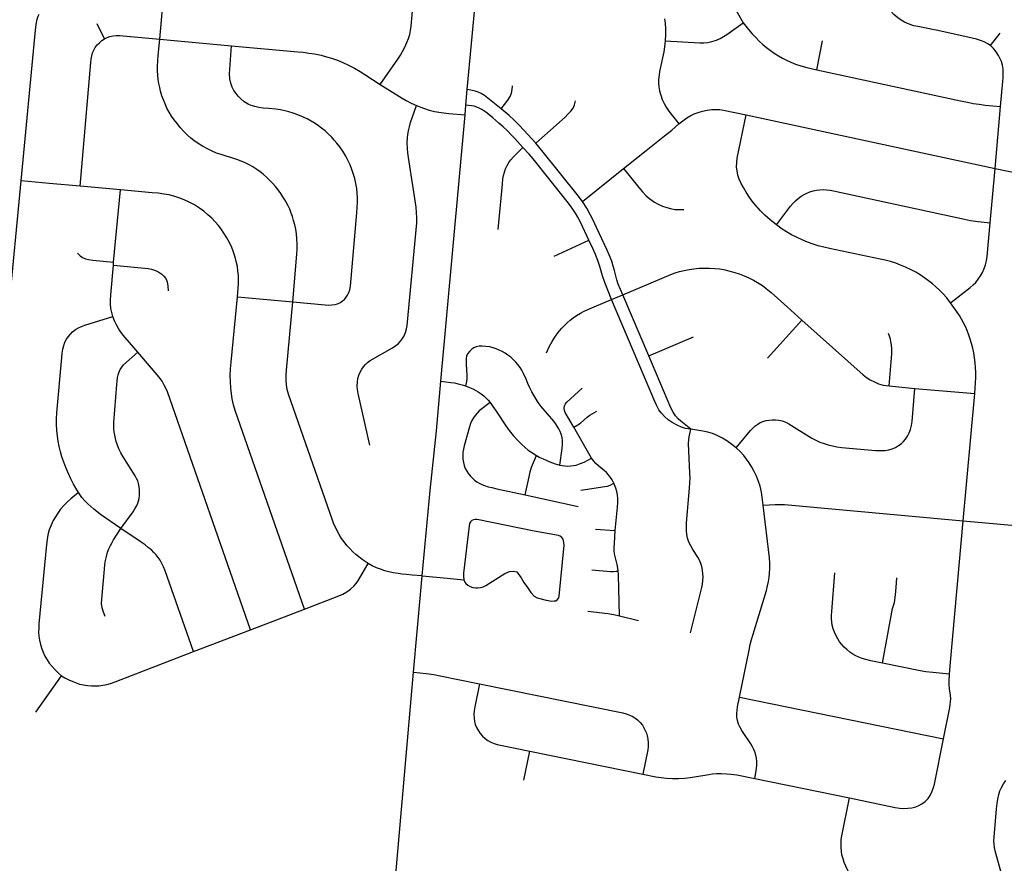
# Model space of a CAD drawing. Extents: x 1410746 to 1533160, y 578873 to 704954.
# Tile 59 of 227: x 1481427 to 1486187, y 607458 to 611533. Entities that reach past the tile are written whole.
import ezdxf

# ---------------------------------------------------------------- set-up
doc = ezdxf.new("R2010")
doc.units = 0
doc.header["$MEASUREMENT"] = 0
doc.layers.add('MC_STREETS', color=254, linetype='CONTINUOUS')

msp = doc.modelspace()

# ---------------------------------------------------------------- linework, layer by layer
at = {"layer": 'MC_STREETS'}
for p, q in [((1483591.0727, 611195.626075), (1483660.3128, 611955.002275)), ((1482103.9657, 611440.15775), (1482139.279475, 611830.8146)), ((1481837.246575, 611440.88075), (1481801.253575, 611513.77585)), ((1486120.06925, 611408.61325), (1486166.9722, 611467.60535)), ((1482103.9657, 611440.15775), (1482451.255025, 611407.0699)), ((1485280.430125, 611291.149075), (1485308.7165, 611430.6022)), ((1483584.315775, 611120.98695), (1483591.0727, 611195.626075)), ((1483579.993125, 611073.237525), (1483584.315775, 611120.98695)), ((1486141.9916, 610813.877), (1486168.57255, 611114.8376)), ((1483463.572425, 609787.215975), (1483579.993125, 611073.237525)), ((1484938.925925, 611073.8305), (1486141.9916, 610813.877)), ((1484147.420325, 610655.4834), (1484346.1236, 610815.3958)), ((1486118.406625, 610552.47385), (1486141.9916, 610813.877)), ((1481569.5145, 610742.593575), (1481433.876525, 610754.418275)), ((1481719.5519, 610729.5698), (1481569.5145, 610742.593575)), ((1481914.586375, 610711.993875), (1481719.5519, 610729.5698)), ((1481881.4168, 610362.46975), (1481914.586375, 610711.993875)), ((1484011.031425, 610391.173575), (1484178.920775, 610468.683475)), ((1481880.14405, 610347.943275), (1481881.4168, 610362.46975)), ((1482479.66385, 610194.118325), (1482747.1536, 610170.87855)), ((1484288.67625, 610181.530725), (1484342.0885, 610203.80885)), ((1484467.82955, 609910.29575), (1484342.0885, 610203.80885)), ((1485042.862625, 609897.67145), (1485207.966775, 610081.2652)), ((1484467.82955, 609910.29575), (1484683.898075, 610002.217525)), ((1485630.013075, 609764.1742), (1485754.349175, 609752.563225)), ((1485754.349175, 609752.563225), (1486043.69445, 609727.776975)), ((1485988.092125, 609112.536575), (1486043.69445, 609727.776975)), ((1484191.8919, 609415.3902), (1484105.32995, 609564.8669)), ((1483870.116, 609237.80155), (1484127.573325, 609181.5518)), ((1485928.1238, 608447.295575), (1485988.092125, 609112.536575)), ((1484210.71345, 609072.90325), (1484306.511975, 609065.095875)), ((1482543.31675, 608585.4642), (1482803.45815, 608685.775125)), ((1484326.134875, 608654.402675), (1484419.3072, 608631.497)), ((1482267.9453, 608481.9368), (1482543.31675, 608585.4642)), ((1485921.343425, 608372.079375), (1485928.1238, 608447.295575)), ((1481505.097675, 608188.123375), (1481630.194375, 608363.8863)), ((1483177.473475, 606642.696875), (1483330.82025, 608380.720525)), ((1484906.60385, 608260.536), (1485893.099825, 608059.263575)), ((1485893.099825, 608059.263575), (1485923.712625, 608210.1274)), ((1483863.99425, 607859.71525), (1483893.816775, 607999.91675)), ((1483893.816775, 607999.91675), (1484439.4893, 607888.282925)), ((1484981.09595, 607868.254275), (1485438.31365, 607774.12505))]:
    msp.add_line(p, q, dxfattribs=at)
for points in [[(1484671.570675, 611980.69725), (1484694.807875, 611956.603475), (1484709.130775, 611939.9368), (1484724.495375, 611920.665975), (1484740.120375, 611899.3118), (1484752.880775, 611881.08265), (1484766.42245, 611861.290975), (1484778.92245, 611840.197225), (1484788.818275, 611822.4889), (1484797.932875, 611805.822225), (1484806.2662, 611788.634725), (1484815.6412, 611768.322225), (1484825.537025, 611745.14515), (1484834.130775, 611723.790975), (1484857.8287, 611651.65555), (1484865.120375, 611631.603475), (1484873.974525, 611611.03055), (1484884.912025, 611588.634725), (1484896.8912, 611566.759725), (1484924.781475, 611518.3476)], [(1486120.06925, 611408.61325), (1486103.402575, 611419.290325), (1486088.81925, 611427.102825), (1486072.152575, 611433.61325), (1486052.03925, 611439.77485), (1486030.9455, 611444.983175), (1485864.799675, 611480.920675), (1485840.3205, 611486.389425), (1485816.883, 611491.33735), (1485768.4455, 611500.1915), (1485749.6955, 611504.358175), (1485727.03925, 611511.91025), (1485704.90385, 611521.545675), (1485687.71635, 611531.4415), (1485671.3101, 611543.16025), (1485652.5601, 611559.3061), (1485638.4976, 611574.9311), (1485626.77885, 611591.33735), (1485617.66425, 611609.826925), (1485611.15385, 611625.97275), (1485604.839625, 611644.594525), (1485582.070875, 611723.185525)], [(1483169.76955, 611220.824825), (1483254.966675, 611342.8687), (1483267.3245, 611362.413175), (1483277.150875, 611379.175725), (1483288.8405, 611401.53985), (1483298.8408, 611423.936475), (1483306.782925, 611443.4385), (1483312.8071, 611461.51105), (1483317.02405, 611481.9933), (1483319.1325, 611502.174325), (1483334.305525, 611668.3005)], [(1481433.876525, 610754.418275), (1481504.49175, 611482.953725), (1481507.590425, 611509.5627), (1481512.08725, 611536.122125), (1481517.07855, 611551.096075), (1481521.63585, 611559.776625)], [(1484544.96725, 611537.238675), (1484547.83185, 611516.40535), (1484549.65475, 611489.0616), (1484549.65475, 611461.457425), (1484548.09225, 611431.769925)], [(1484548.09225, 611431.769925), (1484715.6669, 611420.951775), (1484734.677325, 611421.2122), (1484753.94815, 611423.55595), (1484772.958575, 611427.983025), (1484795.093975, 611435.2747), (1484812.5419, 611442.56635), (1484829.468975, 611451.68095), (1484845.875225, 611461.576775), (1484924.781475, 611518.3476)], [(1484924.781475, 611518.3476), (1484949.781475, 611486.05595), (1484967.190725, 611465.54515), (1484984.899075, 611446.79515), (1485002.086575, 611429.34725), (1485020.055325, 611412.941), (1485038.024075, 611398.618075), (1485056.774075, 611384.555575), (1485075.003225, 611371.79515), (1485095.315725, 611358.774325), (1485113.805325, 611348.35765), (1485133.8574, 611337.680575), (1485154.690725, 611328.305575), (1485177.346975, 611318.930575), (1485202.867825, 611309.816), (1485231.866875, 611301.832975), (1485280.430125, 611291.149075)], [(1481837.246575, 611440.88075), (1481849.486175, 611447.912), (1481862.767425, 611452.859925), (1481879.6945, 611455.7245), (1481894.277825, 611456.50575), (1481909.121575, 611456.41895), (1482103.9657, 611440.15775)], [(1481719.5519, 610729.5698), (1481771.867575, 611326.0123), (1481773.559125, 611342.75915), (1481776.1633, 611359.1654), (1481780.06955, 611373.2279), (1481785.16325, 611385.932825), (1481791.934075, 611398.953675), (1481801.309075, 611411.453675), (1481812.361225, 611422.44665), (1481824.486175, 611432.287), (1481837.246575, 611440.88075)], [(1482747.1536, 610170.87855), (1482766.8366, 610400.17965), (1482768.001825, 610426.113925), (1482768.783075, 610449.291), (1482767.481, 610475.07225), (1482765.39765, 610499.811825), (1482761.751825, 610522.207675), (1482757.32475, 610541.738925), (1482751.33515, 610563.3535), (1482745.606, 610583.145175), (1482740.13725, 610598.249325), (1482732.58515, 610617.520175), (1482724.77265, 610634.44725), (1482715.39765, 610651.63475), (1482708.88725, 610663.3535), (1482700.033075, 610678.457675), (1482689.095575, 610694.343075), (1482677.1164, 610711.270175), (1482663.83515, 610726.895175), (1482651.33515, 610741.4785), (1482638.57475, 610755.541), (1482621.908075, 610771.94725), (1482604.720575, 610786.791), (1482589.876825, 610798.50975), (1482573.9914, 610809.186825), (1482554.720575, 610821.94725), (1482536.751825, 610832.363925), (1482517.220575, 610842.25975), (1482498.470575, 610850.07225), (1482477.376825, 610858.405575), (1482452.1164, 610866.738925), (1482425.033075, 610874.811825), (1482401.33515, 610881.843075), (1482379.19975, 610889.395175), (1482353.757175, 610899.85445), (1482334.558225, 610908.98675), (1482310.5406, 610922.2206), (1482290.5121, 610934.990275), (1482269.564325, 610949.811825), (1482254.7051, 610961.9059), (1482238.314325, 610975.332675), (1482220.345575, 610993.041), (1482204.46015, 611010.488925), (1482187.7935, 611031.582675), (1482173.72645, 611050.2019), (1482161.718525, 611067.4536), (1482149.251825, 611087.57225), (1482139.356, 611105.801425), (1482129.981, 611126.63475), (1482122.1685, 611146.94725), (1482114.876825, 611166.218075), (1482108.626825, 611187.832675), (1482103.939325, 611206.32225), (1482100.033075, 611225.8535), (1482097.1685, 611244.343075), (1482094.82475, 611265.176425), (1482093.6794, 611286.250375), (1482093.001825, 611309.186825), (1482094.3039, 611334.968075), (1482096.126825, 611360.488925), (1482103.9657, 611440.15775)], [(1482747.1536, 610170.87855), (1482904.0837, 610156.01775), (1482922.03915, 610155.095275), (1482935.605025, 610155.372125), (1482950.555125, 610157.310125), (1482964.120975, 610161.186075), (1482977.686825, 610167.553725), (1482988.2073, 610174.751925), (1482996.789775, 610182.226975), (1483005.92595, 610192.747425), (1483012.2936, 610202.99105), (1483018.9381, 610214.895775), (1483023.921475, 610229.292175), (1483026.41315, 610245.626575), (1483057.697675, 610599.9998), (1483059.061575, 610626.330675), (1483060.18935, 610651.49465), (1483060.18935, 610673.366125), (1483059.081925, 610697.175575), (1483056.8671, 610718.49335), (1483052.7143, 610742.3028), (1483046.90035, 610765.55855), (1483040.809575, 610786.3226), (1483032.50395, 610810.13205), (1483024.198325, 610832.280375), (1483014.23835, 610854.709675), (1483003.711125, 610874.63905), (1482989.839475, 610897.847875), (1482975.376225, 610918.9768), (1482960.798725, 610937.484925), (1482948.0847, 610952.305175), (1482934.22075, 610967.108325), (1482918.1632, 610982.889), (1482903.7668, 610996.178), (1482886.60185, 611010.0207), (1482871.928575, 611020.818025), (1482855.317325, 611032.169025), (1482836.7681, 611043.52005), (1482816.2809, 611054.871075), (1482791.087175, 611066.49895), (1482771.153675, 611074.25085), (1482749.835925, 611082.002775), (1482728.2413, 611088.3704), (1482709.692075, 611093.076925), (1482688.651175, 611097.5066), (1482666.225975, 611100.82885), (1482631.342375, 611104.7048), (1482604.764375, 611106.642775), (1482582.92595, 611109.39655), (1482564.343675, 611113.564125), (1482546.901875, 611119.101225), (1482531.799025, 611125.647025), (1482512.31285, 611137.31335), (1482496.237575, 611150.385725), (1482483.502275, 611163.951575), (1482472.981825, 611176.41), (1482462.738225, 611190.806425), (1482454.70945, 611207.694525), (1482448.341825, 611226.5206), (1482443.857575, 611248.181175), (1482442.010925, 611271.6895), (1482442.516875, 611294.076625), (1482451.255025, 611407.0699)], [(1482451.255025, 611407.0699), (1482772.0556, 611378.727975), (1482797.83685, 611375.863375), (1482824.659775, 611372.477975), (1482852.437475, 611367.973275), (1482883.84845, 611361.53515), (1482910.07645, 611354.769625), (1482934.5556, 611347.21755), (1482962.941025, 611337.582125), (1482988.722275, 611327.165475), (1483016.32645, 611314.40505), (1483046.01395, 611299.040475), (1483072.57645, 611283.675875), (1483096.27435, 611268.832125), (1483169.76955, 611220.824825)], [(1484548.09225, 611431.769925), (1484544.96725, 611402.603275), (1484540.659475, 611377.8985), (1484520.346975, 611282.846425), (1484517.742825, 611267.221425), (1484515.406475, 611245.170525), (1484515.146075, 611227.4622), (1484516.44815, 611209.233025), (1484520.093975, 611189.701775), (1484525.82315, 611168.3476), (1484533.1074, 611148.211), (1484541.961575, 611128.67975), (1484552.117825, 611110.450575), (1484565.069725, 611091.044425), (1484613.9182, 611029.87385)], [(1486168.57255, 611114.8376), (1486179.704675, 611234.915325), (1486180.7989, 611254.429025), (1486181.527575, 611276.061175), (1486180.485925, 611295.071575), (1486177.360925, 611314.082), (1486172.64805, 611331.3461), (1486167.204675, 611344.811175), (1486159.13175, 611360.696575), (1486147.933825, 611378.1445), (1486134.652575, 611394.811175), (1486120.06925, 611408.61325)], [(1485280.430125, 611291.149075), (1485975.538, 611141.946575), (1486008.090075, 611134.915325), (1486036.996325, 611129.186175), (1486064.860925, 611124.759075), (1486093.50675, 611121.373675), (1486168.57255, 611114.8376)], [(1483169.76955, 611220.824825), (1483275.96185, 611154.2488), (1483295.2327, 611142.53005), (1483319.273325, 611130.140075), (1483345.41865, 611118.8044)], [(1483754.4024, 611103.183325), (1483786.106525, 611144.335675), (1483797.806125, 611162.470075), (1483804.5334, 611178.557025), (1483808.289575, 611196.220075), (1483809.798225, 611214.240825)], [(1483754.4024, 611103.183325), (1483673.497825, 611166.564925), (1483657.99585, 611177.387075), (1483643.371325, 611184.11435), (1483628.455325, 611188.936325), (1483608.308725, 611193.056675), (1483591.0727, 611195.626075)], [(1483119.792925, 609477.3882), (1483063.44365, 609727.43005), (1483060.47355, 609746.6007), (1483058.8535, 609763.881275), (1483059.933525, 609783.321925), (1483062.363625, 609800.3325), (1483067.223775, 609816.263025), (1483073.163975, 609830.843525), (1483080.724225, 609844.614), (1483089.364525, 609857.0344), (1483098.81485, 609868.104775), (1483108.535175, 609877.015075), (1483122.035625, 609886.7354), (1483230.039275, 609949.1075), (1483244.889775, 609959.09785), (1483256.50015, 609968.27815), (1483268.11055, 609980.428575), (1483277.02085, 609992.848975), (1483285.391125, 610006.61945), (1483292.681375, 610021.73995), (1483297.81155, 610039.830575), (1483300.78165, 610055.7611), (1483346.39235, 610552.2851), (1483347.2052, 610576.942125), (1483345.579475, 610602.41205), (1483343.140875, 610627.34005), (1483306.99185, 610867.67845), (1483304.02175, 610890.0892), (1483301.591675, 610913.31), (1483300.78165, 610938.420825), (1483301.58735, 610962.21835), (1483303.211725, 610978.6522), (1483306.45185, 610996.202775), (1483311.312, 611016.45345), (1483316.934075, 611037.234925), (1483345.41865, 611118.8044)], [(1483345.41865, 611118.8044), (1483378.566025, 611105.550875), (1483406.95145, 611096.696725), (1483432.472275, 611090.446725), (1483464.118075, 611085.299775), (1483501.9069, 611080.66135), (1483579.993125, 611073.237525)], [(1483859.814025, 610916.193375), (1483821.497825, 610958.896925), (1483805.118375, 610976.44635), (1483784.93655, 610996.335675), (1483763.584775, 611016.225), (1483743.69545, 611034.0669), (1483714.738925, 611058.928575), (1483695.727075, 611075.015525), (1483679.9326, 611087.3001), (1483661.61855, 611099.609875), (1483645.8295, 611108.2822), (1483624.94445, 611115.37915), (1483584.315775, 611120.98695)], [(1483922.566775, 610936.9253), (1484064.26465, 611063.023425), (1484077.719175, 611076.77045), (1484091.173725, 611091.68745), (1484102.58085, 611106.89695), (1484109.8931, 611121.52145), (1484114.57295, 611141.1183)], [(1483922.566775, 610936.9253), (1483864.786375, 611000.13805), (1483841.972125, 611023.82975), (1483817.402975, 611047.81395), (1483792.5413, 611070.335675), (1483754.4024, 611103.183325)], [(1484613.9182, 611029.87385), (1484652.28845, 611059.111575), (1484671.03845, 611070.5699), (1484687.965525, 611078.642825), (1484706.97595, 611085.674075), (1484728.0697, 611091.924075), (1484749.684275, 611096.09075), (1484772.60095, 611099.21575), (1484792.91345, 611100.2574), (1484812.4447, 611098.955325), (1484829.8926, 611096.35115), (1484938.925925, 611073.8305)], [(1485086.04805, 610541.732475), (1485054.6322, 610567.4449), (1485029.8926, 610589.3199), (1485008.278025, 610610.674075), (1484985.10125, 610636.226975), (1484968.434275, 610657.28865), (1484953.590525, 610678.122), (1484938.48635, 610701.03865), (1484926.246775, 610722.392825), (1484915.04885, 610742.1845), (1484905.153025, 610763.27825), (1484898.903025, 610781.767825), (1484894.996775, 610802.080325), (1484892.91345, 610822.65325), (1484893.434275, 610844.267825), (1484895.5176, 610865.10115), (1484938.925925, 611073.8305)], [(1484346.1236, 610815.3958), (1484455.182775, 610901.89815), (1484495.946775, 610933.409675), (1484544.16845, 610972.051975), (1484579.96965, 611000.196275), (1484613.9182, 611029.87385)], [(1484147.420325, 610655.4834), (1484122.327525, 610689.1113), (1483958.3832, 610893.37915), (1483922.566775, 610936.9253)], [(1483740.47805, 610519.86925), (1483760.648825, 610739.6338), (1483763.2923, 610764.391), (1483766.2172, 610781.062925), (1483770.31205, 610796.8574), (1483775.576875, 610812.94435), (1483783.181625, 610828.738825), (1483792.248825, 610844.2408), (1483801.901, 610856.5254), (1483814.185575, 610870.564925), (1483859.814025, 610916.193375)], [(1484178.920775, 610468.683475), (1484137.7614, 610555.696775), (1484125.102575, 610579.829725), (1484114.57295, 610598.2566), (1484101.703375, 610617.85345), (1484090.29625, 610633.6479), (1484073.03935, 610655.87715), (1483908.952375, 610861.205225), (1483889.648025, 610883.726975), (1483859.814025, 610916.193375)], [(1484346.1236, 610815.3958), (1484419.381575, 610723.09905), (1484437.5926, 610701.576925), (1484455.803625, 610682.745075), (1484472.979925, 610667.431275), (1484496.157575, 610651.289675), (1484513.747775, 610641.770275), (1484533.821275, 610633.2856), (1484555.291925, 610625.846975), (1484573.76135, 610620.66205), (1484593.420975, 610617.144025), (1484611.83895, 610615.90235), (1484638.3277, 610616.730125)], [(1486141.9916, 610813.877), (1486377.7241, 610766.672775), (1487348.910025, 610554.959625)], [(1481254.561275, 609767.35675), (1481272.478425, 609775.0113), (1481291.435825, 609784.746175), (1481306.038125, 609795.505775), (1481315.773025, 609806.52155), (1481322.946075, 609818.305875), (1481328.582075, 609833.676725), (1481331.912425, 609848.791425), (1481341.27185, 609917.3593), (1481344.39285, 609937.73655), (1481347.8641, 609956.953375), (1481358.811425, 610010.18545), (1481363.1665, 610032.217), (1481367.009225, 610056.5542), (1481369.571025, 610076.280125), (1481372.901375, 610103.947675), (1481375.207, 610130.846675), (1481433.876525, 610754.418275)], [(1482479.66385, 610194.118325), (1482484.3136, 610257.314475), (1482485.020775, 610276.761875), (1482484.667175, 610297.270025), (1482482.54565, 610319.546125), (1482479.36335, 610341.115025), (1482474.4131, 610365.512675), (1482468.755675, 610386.3744), (1482460.63565, 610410.99625), (1482452.137, 610433.401725), (1482441.52935, 610456.385), (1482428.676325, 610479.328475), (1482414.6566, 610502.35155), (1482399.098675, 610524.27405), (1482387.57765, 610538.76895), (1482355.96085, 610574.483675), (1482337.3399, 610591.4621), (1482316.712475, 610608.074625), (1482296.06425, 610623.371975), (1482271.826925, 610638.5203), (1482247.25295, 610651.9855), (1482223.015625, 610663.09425), (1482201.807975, 610671.51), (1482177.234025, 610679.92575), (1482149.81855, 610686.924925), (1482124.04655, 610691.37115), (1482097.452825, 610695.074075), (1482068.139525, 610697.5326), (1481914.586375, 610711.993875)], [(1485086.04805, 610541.732475), (1485153.690725, 610632.82995), (1485166.0646, 610647.044275), (1485177.522925, 610658.763025), (1485190.804175, 610669.960925), (1485205.1271, 610680.3776), (1485218.668775, 610688.710925), (1485232.210425, 610695.481775), (1485247.054175, 610701.47135), (1485262.9396, 610706.419275), (1485279.085425, 610710.0651), (1485294.710425, 610712.148425), (1485311.3771, 610712.669275), (1485327.78335, 610711.888025), (1485345.231275, 610709.804675), (1485360.485775, 610707.253725), (1485995.06195, 610570.346825), (1486023.8814, 610564.096825), (1486060.519425, 610558.24195), (1486118.406625, 610552.47385)], [(1484342.0885, 610203.80885), (1484320.778475, 610255.75065), (1484314.051225, 610276.51745), (1484307.616425, 610301.9641), (1484302.6441, 610322.4384), (1484296.5018, 610343.4977), (1484288.89705, 610366.8969), (1484276.0275, 610398.19335), (1484265.20535, 610423.3475), (1484216.067025, 610529.228925), (1484199.1026, 610565.205225), (1484187.1105, 610589.4819), (1484168.683625, 610622.533275), (1484147.420325, 610655.4834)], [(1485926.33555, 610165.32005), (1485908.163575, 610189.097725), (1485889.3678, 610210.95495), (1485873.7428, 610226.57995), (1485854.471975, 610244.2883), (1485839.107375, 610257.56955), (1485820.878225, 610271.89245), (1485802.388625, 610285.434125), (1485779.732375, 610300.7987), (1485758.378225, 610313.559125), (1485735.982375, 610325.01745), (1485708.378225, 610338.559125), (1485685.46155, 610348.19455), (1485662.8053, 610356.7883), (1485637.02405, 610365.121625), (1485611.503225, 610371.63205), (1485585.982375, 610377.3612), (1485342.232375, 610427.88205), (1485314.628225, 610433.871625), (1485286.770675, 610441.18495), (1485262.02405, 610449.2362), (1485235.46155, 610458.6112), (1485208.9484, 610469.679925), (1485181.815725, 610482.56955), (1485158.378225, 610494.5487), (1485134.419875, 610508.3508), (1485113.48635, 610521.872), (1485086.04805, 610541.732475)], [(1485926.33555, 610165.32005), (1486021.79805, 610239.61765), (1486035.9711, 610252.07495), (1486048.731525, 610264.57495), (1486060.86055, 610279.4614), (1486071.79805, 610295.60725), (1486080.91265, 610312.79475), (1486089.245975, 610331.0239), (1486096.12735, 610349.210375), (1486101.075275, 610369.00205), (1486104.089725, 610390.1385), (1486118.406625, 610552.47385)], [(1484288.67625, 610181.530725), (1484256.138175, 610263.3554), (1484245.02355, 610296.406775), (1484230.984025, 610341.74275), (1484221.33185, 610370.699275), (1484210.8022, 610398.48585), (1484199.687575, 610425.10245), (1484178.920775, 610468.683475)], [(1481706.462425, 610404.859025), (1481719.222825, 610392.87985), (1481731.462425, 610384.2861), (1481745.2645, 610378.0361), (1481760.10825, 610374.390275), (1481780.160325, 610371.7861), (1481881.4168, 610362.46975)], [(1481878.071325, 610099.50015), (1481872.203025, 610118.854075), (1481868.181175, 610138.713175), (1481866.097825, 610158.765275), (1481865.837425, 610179.077775), (1481867.493625, 610203.5586), (1481880.14405, 610347.943275)], [(1481880.14405, 610347.943275), (1482047.60825, 610331.681925), (1482064.1396, 610328.891125), (1482083.335825, 610322.201525), (1482100.4961, 610313.766825), (1482113.875275, 610304.750425), (1482124.34595, 610294.86145), (1482133.0715, 610282.645675), (1482139.47025, 610267.230525), (1482143.833025, 610245.99835), (1482144.813125, 610223.5222)], [(1484342.0885, 610203.80885), (1484574.4286, 610302.4553), (1484595.0015, 610310.0074), (1484616.7029, 610316.691425), (1484639.27235, 610322.5942), (1484662.97025, 610327.1949), (1484685.886925, 610330.3199), (1484711.40775, 610332.66365), (1484736.9286, 610333.7053), (1484761.14735, 610333.4449), (1484787.449425, 610331.621975), (1484811.9286, 610329.278225), (1484837.97025, 610324.590725), (1484860.4529, 610319.4692), (1484884.064, 610312.871975), (1484905.5918, 610305.927525), (1484928.50845, 610296.89975), (1484951.0779, 610286.8303), (1484974.780025, 610274.651375), (1484994.480675, 610263.566425), (1485017.39735, 610248.635875), (1485035.713325, 610234.573375), (1485059.150825, 610215.302525), (1485137.9147, 610146.10895), (1485207.966775, 610081.2652)], [(1482803.45815, 608685.775125), (1482469.145175, 609645.76135), (1482461.5063, 609673.539125), (1482454.909075, 609702.01135), (1482450.395175, 609726.3169), (1482447.288025, 609754.169475), (1482445.5911, 609785.461875), (1482445.3307, 609814.368125), (1482446.632775, 609846.6598), (1482449.02375, 609878.68665), (1482479.66385, 610194.118325)], [(1483112.198275, 608907.21925), (1483083.335425, 608926.099475), (1483066.3674, 608938.9037), (1483051.52365, 608950.62245), (1483036.940325, 608963.382875), (1483022.6174, 608978.226625), (1483008.5549, 608993.851625), (1482995.534075, 609011.039125), (1482983.5549, 609027.9662), (1482972.096575, 609046.7162), (1482962.46115, 609064.424525), (1482953.606975, 609081.612025), (1482946.575725, 609096.976625), (1482939.4104, 609116.32495), (1482727.044475, 609724.580775), (1482720.794475, 609746.976625), (1482716.627825, 609769.632875), (1482714.8049, 609791.24745), (1482715.58615, 609815.726625), (1482716.888225, 609840.205775), (1482747.1536, 610170.87855)], [(1483974.34205, 609924.32465), (1483989.014675, 609955.61755), (1484000.603725, 609978.139375), (1484013.36415, 609999.49355), (1484024.822475, 610015.813), (1484036.454425, 610030.0491), (1484047.65235, 610042.5491), (1484060.15235, 610056.090775), (1484073.4336, 610069.1116), (1484088.016925, 610081.872025), (1484102.60025, 610093.06995), (1484118.7461, 610104.00745), (1484137.7565, 610115.20535), (1484155.985675, 610125.1012), (1484173.780825, 610133.608125), (1484288.67625, 610181.530725)], [(1484671.352375, 609555.9736), (1484645.571125, 609559.0986), (1484627.03555, 609564.645475), (1484604.900125, 609574.5413), (1484581.2022, 609587.82255), (1484562.712625, 609600.32255), (1484545.0043, 609615.687125), (1484529.489825, 609632.245775), (1484516.70795, 609649.288275), (1484505.84335, 609670.80445), (1484497.9612, 609688.48605), (1484288.67625, 610181.530725)], [(1486043.69445, 609727.776975), (1486048.181375, 609780.009175), (1486049.512775, 609804.679125), (1486049.25235, 609829.679125), (1486048.210675, 609853.897875), (1486045.866925, 609876.2937), (1486042.741925, 609900.772875), (1486038.835675, 609923.68955), (1486034.148175, 609946.3458), (1486027.898175, 609968.741625), (1486021.387775, 609990.87705), (1486014.87735, 610010.147875), (1486006.804425, 610031.50205), (1485998.4711, 610051.554125), (1485989.486725, 610069.19615), (1485980.447075, 610086.392775), (1485969.836625, 610104.602225), (1485959.4086, 610120.0437), (1485943.00235, 610143.4812), (1485926.33555, 610165.32005)], [(1481711.55435, 609248.88385), (1481698.017325, 609270.532675), (1481686.799175, 609290.450875), (1481673.754475, 609316.1535), (1481659.976275, 609346.961275), (1481650.056575, 609370.05975), (1481640.160725, 609395.32015), (1481631.566975, 609421.1014), (1481624.79615, 609446.361825), (1481618.54615, 609472.143075), (1481613.598225, 609496.62225), (1481609.691975, 609521.1014), (1481606.8274, 609548.966), (1481605.2649, 609579.174325), (1481605.525325, 609605.4764), (1481607.087825, 609634.12225), (1481630.289075, 609902.3751), (1481632.60865, 609923.18475), (1481635.473225, 609942.19515), (1481640.160725, 609959.9035), (1481645.8899, 609975.00765), (1481653.181575, 609989.591), (1481660.994075, 610001.30975), (1481670.8899, 610013.2889), (1481682.60865, 610025.00765), (1481696.67115, 610036.205575), (1481712.035725, 610045.580575), (1481726.850275, 610052.098175), (1481742.680325, 610057.748675), (1481878.071325, 610099.50015)], [(1481998.912575, 609926.857175), (1481927.321175, 610009.44675), (1481913.754075, 610028.0361), (1481904.379075, 610041.838175), (1481894.48325, 610059.025675), (1481885.8895, 610078.0361), (1481878.071325, 610099.50015)], [(1485207.966775, 610081.2652), (1485504.841775, 609817.723525), (1485520.466775, 609805.744375), (1485537.654275, 609794.286025), (1485558.487625, 609783.348525), (1485579.32095, 609775.0152), (1485601.519925, 609768.729475), (1485630.013075, 609764.1742)], [(1485630.013075, 609764.1742), (1485643.29935, 609919.854525), (1485643.23705, 609946.9303), (1485640.47415, 609971.489275), (1485634.698075, 609996.74105), (1485627.58225, 610017.376925)], [(1481916.463975, 609075.047125), (1481975.5317, 609156.78965), (1481984.540825, 609170.517875), (1481991.83395, 609183.6026), (1481997.84005, 609197.1163), (1482001.701125, 609208.914), (1482004.48965, 609221.1407), (1482006.29055, 609236.903775), (1482006.6347, 609250.313175), (1482006.4202, 609262.968875), (1482004.918675, 609276.9116), (1482001.915625, 609292.14135), (1481997.62555, 609305.226075), (1481992.477475, 609317.02375), (1481985.82785, 609329.46495), (1481927.2684, 609421.27245), (1481916.543225, 609441.006775), (1481907.319575, 609459.883075), (1481899.81195, 609478.115875), (1481893.59135, 609496.348675), (1481889.9235, 609509.97215), (1481886.51275, 609526.379175), (1481884.1532, 609542.037925), (1481883.080675, 609555.337125), (1481882.437175, 609571.6394), (1481882.866175, 609587.08365), (1481897.0234, 609771.34215), (1481898.524925, 609787.858925), (1481900.884475, 609804.590175), (1481903.887525, 609818.3184), (1481908.1776, 609831.617625), (1481913.754675, 609844.058825), (1481920.4043, 609854.784), (1481929.84245, 609865.723675), (1481998.912575, 609926.857175)], [(1482543.31675, 608585.4642), (1482141.6441, 609734.967575), (1482134.352425, 609752.675925), (1482126.372225, 609768.74395), (1482115.260175, 609787.36415), (1482102.045825, 609805.98435), (1481998.912575, 609926.857175)], [(1484037.654375, 609382.003575), (1484050.03635, 609462.486575), (1484051.424675, 609480.860225), (1484051.6979, 609498.346825), (1484049.512075, 609515.013725), (1484045.41365, 609530.587725), (1484039.949075, 609543.42945), (1484032.84515, 609557.364075), (1484025.194775, 609569.932575), (1484017.27115, 609582.22785), (1484008.801075, 609593.703425), (1483948.6909, 609665.289175), (1483934.209825, 609684.141925), (1483923.2807, 609699.98915), (1483913.7177, 609716.382825), (1483902.51535, 609736.05525), (1483893.2256, 609754.36155), (1483883.662625, 609776.493025), (1483875.19255, 609796.7119), (1483862.897275, 609824.854375), (1483854.973675, 609839.881925), (1483845.95715, 609853.81655), (1483835.30125, 609867.20475), (1483825.1918, 609878.95355), (1483813.169775, 609891.795275), (1483800.8745, 609903.27085), (1483786.939875, 609913.653525), (1483773.824925, 609922.67005), (1483758.797375, 609930.866875), (1483745.135975, 609937.151125), (1483731.20135, 609943.16215), (1483716.1738, 609948.08025), (1483699.23365, 609952.4519), (1483681.2006, 609955.184175), (1483663.440775, 609956.003875), (1483647.866775, 609955.73065), (1483634.4786, 609952.725125), (1483623.003025, 609948.353475), (1483612.347125, 609941.522775), (1483602.78415, 609932.50625), (1483592.401475, 609919.93775), (1483586.936925, 609908.18895), (1483584.7511, 609895.347225), (1483585.570775, 609868.8441), (1483588.502725, 609814.428925), (1483588.30305, 609799.7174), (1483586.854575, 609786.401675), (1483582.39445, 609764.516025)], [(1484671.352375, 609555.9736), (1484639.414, 609581.544325), (1484623.91055, 609593.2913), (1484610.368875, 609605.270475), (1484597.087625, 609620.114225), (1484585.368875, 609636.780875), (1484574.013375, 609658.022575), (1484467.82955, 609910.29575)], [(1483373.186175, 608846.422225), (1483411.21495, 609259.728725), (1483441.3873, 609546.926625), (1483463.572425, 609787.215975)], [(1483463.572425, 609787.215975), (1483511.614325, 609781.5631), (1483529.3185, 609778.462475), (1483547.3619, 609774.734675), (1483566.89315, 609769.52635), (1483582.39445, 609764.516025)], [(1483582.39445, 609764.516025), (1483601.398375, 609757.373575), (1483617.023375, 609750.212125), (1483631.6955, 609742.188825), (1483643.065025, 609735.455175), (1483657.7574, 609725.386175), (1483670.408775, 609715.923925), (1483682.625, 609704.9103), (1483692.327175, 609694.873575), (1483701.236075, 609683.562675)], [(1484105.32995, 609564.8669), (1484064.6197, 609635.924075), (1484060.71345, 609646.080325), (1484059.41135, 609656.757425), (1484060.71345, 609668.21575), (1484065.140525, 609678.111575), (1484071.65095, 609686.1845), (1484146.1301, 609752.851175)], [(1484891.004, 609465.655275), (1484959.42165, 609548.580425), (1484971.1404, 609560.820025), (1484981.29665, 609569.9346), (1484994.789875, 609579.93195), (1485007.0779, 609586.861675), (1485020.310725, 609592.69235), (1485035.463325, 609597.017925), (1485050.04665, 609599.6221), (1485064.8904, 609600.924175), (1485081.508625, 609600.765275), (1485097.4425, 609599.101275), (1485113.588325, 609595.455425), (1485130.255, 609588.945025), (1485145.88, 609581.132525), (1485256.76905, 609511.702775), (1485275.5675, 609502.226275), (1485295.09875, 609493.111675), (1485315.932075, 609485.5596), (1485335.98415, 609479.3096), (1485355.775825, 609474.361675), (1485377.3904, 609470.455425), (1485400.8279, 609467.070025), (1485564.63, 609453.007525), (1485587.28625, 609451.705425), (1485610.463325, 609452.486675), (1485627.91125, 609455.351275), (1485644.838325, 609460.038775), (1485660.98415, 609467.070025), (1485676.088325, 609476.1846), (1485687.807075, 609485.038775), (1485699.78625, 609495.976275), (1485709.682075, 609507.4346), (1485719.057075, 609521.236675), (1485727.3904, 609537.382525), (1485733.900825, 609554.570025), (1485738.588325, 609573.580425), (1485740.932075, 609592.851275), (1485754.349175, 609752.563225)], [(1483701.236075, 609683.562675), (1483648.667075, 609643.617775), (1483638.510825, 609632.9407), (1483629.135825, 609622.0032), (1483620.28165, 609609.5032), (1483613.2504, 609597.0032), (1483607.0004, 609582.9407), (1483601.27125, 609567.3157), (1483576.010825, 609475.649025), (1483572.104575, 609459.5032), (1483570.02125, 609443.8782), (1483569.24, 609427.992775), (1483570.02125, 609409.7636), (1483572.365, 609393.617775), (1483575.229575, 609380.0761), (1483581.21915, 609365.23235), (1483588.510825, 609351.9511), (1483597.365, 609339.1907), (1483605.95875, 609328.5136), (1483615.59415, 609318.09695), (1483626.010825, 609309.7636), (1483636.4275, 609301.6907), (1483648.40665, 609294.1386), (1483660.64625, 609288.149025), (1483674.70875, 609282.680275), (1483692.15665, 609277.47195), (1483709.08375, 609273.04485), (1483733.042075, 609267.749725), (1483870.116, 609237.80155)], [(1483701.236075, 609683.562675), (1483714.245575, 609665.5767), (1483730.304625, 609642.573225), (1483777.61365, 609571.8267), (1483794.1067, 609548.6062), (1483812.11885, 609525.60275), (1483836.2074, 609498.476), (1483852.483425, 609482.19995), (1483870.06155, 609466.57495), (1483885.903575, 609453.98815), (1483902.61365, 609442.0524), (1483925.30605, 609427.810025)], [(1484105.32995, 609564.8669), (1484124.597525, 609576.63595), (1484137.40665, 609585.175375), (1484170.615525, 609613.6401), (1484182.713025, 609622.89115), (1484193.861725, 609629.532925), (1484216.6335, 609642.57925)], [(1484669.517875, 608571.10715), (1484724.7539, 608790.265925), (1484728.139325, 608806.672175), (1484730.22265, 608824.1201), (1484730.743475, 608841.3076), (1484729.962225, 608857.193025), (1484727.618475, 608874.380525), (1484724.233075, 608891.828425), (1484719.545575, 608906.411775), (1484713.03515, 608921.77635), (1484704.701825, 608937.140925), (1484680.483075, 608974.380525), (1484671.368475, 608991.047175), (1484662.514325, 609009.27635), (1484655.743475, 609028.8076), (1484651.837225, 609047.036775), (1484650.014325, 609066.047175), (1484650.014325, 609084.015925), (1484650.795575, 609103.02635), (1484665.3789, 609270.474275), (1484666.9414, 609295.9951), (1484667.72265, 609318.390925), (1484666.9414, 609342.8701), (1484660.951825, 609486.359675), (1484661.56925, 609504.426975), (1484662.84745, 609518.48705), (1484666.042925, 609533.186225), (1484671.352375, 609555.9736)], [(1484891.004, 609465.655275), (1484870.433775, 609481.708725), (1484844.789875, 609499.202775), (1484824.7378, 609511.44235), (1484798.335375, 609524.66495), (1484775.541025, 609533.8253), (1484753.38575, 609540.6423), (1484729.9523, 609545.9681), (1484700.554, 609550.0157), (1484671.352375, 609555.9736)], [(1485021.6128, 609187.74445), (1485016.664875, 609226.2861), (1485012.498225, 609251.0257), (1485006.248225, 609279.671525), (1484998.696125, 609302.8486), (1484989.060725, 609327.8486), (1484978.123225, 609350.24445), (1484966.9253, 609371.5986), (1484953.904475, 609392.171525), (1484941.14405, 609410.921525), (1484927.602375, 609428.62985), (1484912.2378, 609445.296525), (1484891.004, 609465.655275)], [(1483870.116, 609237.80155), (1483889.5525, 609325.3886), (1483895.28165, 609349.086525), (1483902.0525, 609372.0032), (1483910.19575, 609394.723675), (1483925.30605, 609427.810025)], [(1483925.30605, 609427.810025), (1483941.29795, 609419.085675), (1483957.49055, 609411.3414), (1483971.852675, 609404.864375), (1483989.3125, 609397.8241), (1484002.548175, 609392.614325), (1484016.487875, 609387.82695), (1484027.189075, 609384.729225), (1484037.654375, 609382.003575)], [(1484037.654375, 609382.003575), (1484050.1403, 609379.51945), (1484062.812775, 609378.1114), (1484076.33005, 609377.407375), (1484090.9738, 609377.829775), (1484103.92785, 609379.37865), (1484117.30435, 609382.05395), (1484134.06015, 609387.404525), (1484156.28635, 609396.601175), (1484191.8919, 609415.3902)], [(1484300.014525, 609295.082125), (1484291.4426, 609310.142825), (1484283.109275, 609322.642825), (1484273.21345, 609334.361575), (1484263.0572, 609345.299075), (1484253.16135, 609355.194925), (1484238.578025, 609367.4345), (1484224.77595, 609378.372), (1484213.0572, 609389.3095), (1484202.1197, 609401.02825), (1484191.8919, 609415.3902)], [(1484139.098875, 609261.1845), (1484256.342575, 609277.712925), (1484269.3072, 609280.71575), (1484280.765525, 609285.40325), (1484300.014525, 609295.082125)], [(1484306.511975, 609065.095875), (1484317.22385, 609178.892825), (1484318.52595, 609200.767825), (1484318.265525, 609218.997), (1484316.4426, 609237.747), (1484314.09885, 609253.632425), (1484309.15095, 609270.819925), (1484300.014525, 609295.082125)], [(1481711.55435, 609248.88385), (1481675.080425, 609218.836275), (1481659.195025, 609205.0342), (1481641.7471, 609188.107125), (1481625.34085, 609169.357125), (1481611.017925, 609149.825875), (1481599.646025, 609132.117875), (1481589.40335, 609114.669625), (1481578.726275, 609092.273775), (1481569.611675, 609068.836275), (1481563.361675, 609045.398775), (1481559.455425, 609021.961275), (1481556.59085, 608998.7842), (1481520.65335, 608615.711275), (1481519.5436, 608595.263075), (1481519.02275, 608574.69015), (1481520.58525, 608555.419325), (1481523.44985, 608536.4089), (1481528.39775, 608514.794325), (1481534.64775, 608493.44015), (1481541.158175, 608477.55475), (1481549.4915, 608459.586), (1481559.64775, 608441.356825), (1481570.32485, 608424.950575), (1481583.6061, 608408.2839), (1481598.71025, 608392.138075), (1481615.376925, 608376.513075), (1481630.194375, 608363.8863)], [(1481916.463975, 609075.047125), (1481818.16555, 609142.931625), (1481799.420625, 609157.38555), (1481785.19255, 609168.677675), (1481770.6813, 609181.195275), (1481756.2847, 609194.649575), (1481743.637525, 609207.74845), (1481728.280225, 609225.59), (1481711.55435, 609248.88385)], [(1484906.60385, 608260.536), (1484952.89965, 608487.917375), (1484958.81705, 608515.4333), (1484965.030325, 608539.1029), (1484972.152975, 608565.314625), (1485036.92675, 608776.094825), (1485042.84415, 608799.1727), (1485046.986325, 608818.700125), (1485049.64915, 608838.819275), (1485051.72025, 608859.2343), (1485053.1996, 608881.720425), (1485053.79135, 608907.461125), (1485052.312, 608934.3853), (1485021.6128, 609187.74445)], [(1485021.6128, 609187.74445), (1485079.4253, 609192.171525), (1485099.998225, 609191.9111), (1485124.504275, 609190.90465), (1485988.092125, 609112.536575)], [(1484053.639925, 609024.107425), (1484048.34775, 609031.906425), (1484039.991675, 609037.755675), (1484031.07855, 609041.0981), (1483913.536475, 609062.54535), (1483639.177625, 609118.83035), (1483629.791, 609118.779175), (1483621.11045, 609117.4771), (1483613.080925, 609114.4389), (1483605.919475, 609107.711475), (1483602.013225, 609099.898975), (1483599.540225, 609088.981275), (1483572.33025, 608859.492825), (1483572.0517, 608844.730425), (1483573.722925, 608827.461225)], [(1485988.092125, 609112.536575), (1486349.589675, 609080.65415), (1486377.9751, 609079.352075), (1486400.1105, 609080.133325), (1486419.902175, 609082.477075), (1486437.3501, 609085.602075), (1486458.183425, 609090.289575), (1486556.3605, 609119.977075), (1486587.6105, 609128.3104), (1486616.725725, 609134.81235)], [(1481840.3707, 608650.8647), (1481832.009275, 608671.48955), (1481826.3082, 608691.7501), (1481823.1832, 608713.3647), (1481823.704025, 608734.45845), (1481836.724875, 608879.510525), (1481838.768775, 608901.86485), (1481841.71105, 608920.779375), (1481846.360275, 608940.96885), (1481852.349875, 608960.5001), (1481858.599875, 608976.64595), (1481866.15195, 608993.83345), (1481873.96445, 609008.416775), (1481881.516525, 609021.1772), (1481916.463975, 609075.047125)], [(1482267.9453, 608481.9368), (1482131.0623, 608870.568225), (1482123.08835, 608889.73215), (1482115.1353, 608906.920975), (1482105.642975, 608922.31395), (1482096.663725, 608934.8849), (1482086.40175, 608947.968925), (1482075.8832, 608960.2833), (1482064.338475, 608971.82805), (1482050.741325, 608982.859675), (1482033.497525, 608995.93705), (1482009.59665, 609012.424225), (1481916.463975, 609075.047125)], [(1484320.609275, 608869.77825), (1484318.834825, 608884.565325), (1484315.180725, 608901.10685), (1484305.088775, 608940.660125), (1484302.836075, 608952.9248), (1484301.334275, 608968.69365), (1484301.584575, 608985.2134), (1484302.335475, 609003.23495), (1484306.511975, 609065.095875)], [(1483573.722925, 608827.461225), (1483578.2428, 608816.68675), (1483583.1775, 608809.6707), (1483594.0095, 608801.81375), (1483604.8556, 608794.684825), (1483617.734525, 608790.796075), (1483631.485475, 608788.3479), (1483642.463475, 608788.13825), (1483655.4605, 608790.44075), (1483667.071025, 608793.862325), (1483680.714375, 608800.52405), (1483772.752575, 608857.4229), (1483794.916575, 608867.92945), (1483815.78825, 608869.717175), (1483830.91225, 608865.421575), (1483851.488975, 608836.977075), (1483864.87215, 608815.22745), (1483882.126375, 608789.76095), (1483897.726725, 608766.147825), (1483914.8458, 608748.3342), (1483928.78835, 608741.14655), (1483971.640625, 608729.036025), (1483999.99425, 608724.488125), (1484010.99325, 608725.371325), (1484019.465675, 608726.66725), (1484025.748475, 608731.283375), (1484032.6848, 608740.623275), (1484035.3846, 608749.3155), (1484059.194425, 608995.2222), (1484058.37505, 609007.11675), (1484056.703825, 609016.308425), (1484053.639925, 609024.107425)], [(1482803.45815, 608685.775125), (1482970.013225, 608750.62245), (1482989.02365, 608758.955775), (1483008.52805, 608769.272475), (1483026.784075, 608782.6537), (1483041.888225, 608796.195375), (1483053.606975, 608809.476625), (1483064.88925, 608825.405025), (1483112.198275, 608907.21925)], [(1483373.186175, 608846.422225), (1483324.220825, 608850.361625), (1483297.311125, 608852.9658), (1483276.6948, 608855.35295), (1483256.078475, 608857.523075), (1483232.640975, 608860.9953), (1483212.458675, 608865.5526), (1483191.888225, 608871.195375), (1483171.44305, 608878.356425), (1483151.6948, 608886.168925), (1483131.729525, 608895.717525), (1483112.198275, 608907.21925)], [(1484193.0051, 608876.549075), (1484283.631675, 608868.23275), (1484296.91135, 608867.955325), (1484310.174675, 608868.927275), (1484320.609275, 608869.77825)], [(1483330.82025, 608380.720525), (1483366.5198, 608774.094975), (1483373.186175, 608846.422225)], [(1483373.186175, 608846.422225), (1483493.2261, 608834.981675), (1483573.722925, 608827.461225)], [(1484326.134875, 608654.402675), (1484321.849125, 608851.547725), (1484320.609275, 608869.77825)], [(1485597.331925, 608425.151525), (1485541.342325, 608436.089025), (1485517.904825, 608442.0786), (1485499.154825, 608448.0682), (1485483.529825, 608453.79735), (1485468.9465, 608460.5682), (1485454.623575, 608468.6411), (1485440.04025, 608478.79735), (1485424.936075, 608491.29735), (1485411.91525, 608503.0161), (1485402.019425, 608514.47445), (1485390.8215, 608528.79735), (1485382.22775, 608542.0786), (1485372.331925, 608559.526525), (1485365.300675, 608575.41195), (1485359.050675, 608591.557775), (1485354.623575, 608607.964025), (1485352.54025, 608622.807775), (1485351.498575, 608640.5161), (1485351.759, 608655.8807), (1485352.800675, 608675.151525), (1485367.9095, 608861.0958)], [(1485597.331925, 608425.151525), (1485646.942675, 608689.6928), (1485655.6992, 608717.6744), (1485660.645225, 608754.769675), (1485664.5314, 608790.8051), (1485667.711, 608837.439175)], [(1484174.2551, 608676.02825), (1484270.7635, 608664.67205), (1484299.365875, 608659.965325), (1484326.134875, 608654.402675)], [(1481630.194375, 608363.8863), (1481645.58525, 608354.8985), (1481665.376925, 608344.2214), (1481684.38735, 608335.62765), (1481700.533175, 608329.638075), (1481717.19985, 608324.169325), (1481736.470675, 608319.74225), (1481755.220675, 608316.61725), (1481774.2311, 608314.794325), (1481790.63735, 608314.794325), (1481809.4346, 608316.02555), (1481829.226275, 608318.3693), (1481848.4971, 608322.015125), (1481866.726275, 608327.483875), (1481889.382525, 608335.296375), (1482267.9453, 608481.9368)], [(1485921.343425, 608372.079375), (1485840.623275, 608379.3328), (1485807.3245, 608383.2944), (1485779.9538, 608387.869225), (1485597.331925, 608425.151525)], [(1483330.82025, 608380.720525), (1483392.620275, 608375.508475), (1483428.731375, 608369.952925), (1483460.153375, 608363.973925), (1483649.588525, 608325.008375)], [(1485923.712625, 608210.1274), (1485925.66575, 608223.9295), (1485927.22825, 608239.8149), (1485927.488675, 608252.83575), (1485925.88275, 608270.9781), (1485921.10845, 608301.36005), (1485919.58935, 608319.806225), (1485919.58935, 608338.686425), (1485921.343425, 608372.079375)], [(1483649.588525, 608325.008375), (1483627.375225, 608214.183325), (1483624.285525, 608194.448), (1483622.98345, 608177.5209), (1483623.504275, 608160.593825), (1483625.587625, 608143.92715), (1483629.754275, 608128.30215), (1483636.004275, 608113.4584), (1483644.337625, 608098.35425), (1483653.191775, 608085.3334), (1483664.650125, 608072.05215), (1483677.150125, 608061.11465), (1483690.431375, 608051.47925), (1483705.0147, 608043.406325), (1483720.6397, 608036.6355), (1483735.48345, 608031.948), (1483751.368875, 608028.562575), (1483893.816775, 607999.91675)], [(1483649.588525, 608325.008375), (1484342.854525, 608184.76615), (1484358.718125, 608180.76655), (1484372.48685, 608175.57505), (1484387.384125, 608168.57785), (1484400.927125, 608160.45205), (1484414.0187, 608150.74625), (1484427.11025, 608138.106125), (1484437.4932, 608125.01455), (1484444.94185, 608113.2773), (1484451.487625, 608099.960025), (1484456.904825, 608086.1913), (1484460.742025, 608073.7769), (1484463.90205, 608057.97675), (1484465.707775, 608040.145125), (1484465.25635, 608022.53925), (1484462.999175, 608006.28765), (1484439.4893, 607888.282925)], [(1484981.09595, 607868.254275), (1484988.699925, 607915.11295), (1484990.179275, 607933.4569), (1484990.47515, 607949.72975), (1484989.291675, 607965.41085), (1484986.332975, 607979.908475), (1484981.303175, 607995.885475), (1484975.8673, 608007.8849), (1484969.08615, 608021.493475), (1484961.7351, 608034.74835), (1484917.39525, 608100.031725), (1484907.9274, 608117.1922), (1484902.01, 608131.0981), (1484896.9802, 608148.554425), (1484894.61325, 608164.5314), (1484894.0215, 608181.100125), (1484894.909125, 608197.964725), (1484897.276075, 608214.829325), (1484906.60385, 608260.536)], [(1485438.31365, 607774.12505), (1485659.903225, 607728.243125), (1485680.736575, 607725.20495), (1485701.5699, 607723.468825), (1485720.084475, 607723.864625), (1485739.0949, 607726.208375), (1485758.365725, 607730.895875), (1485773.389975, 607736.932275), (1485787.941425, 607744.7362), (1485803.93865, 607756.677125), (1485818.00115, 607771.7813), (1485827.871975, 607786.40285), (1485836.55255, 607803.32995), (1485844.36505, 607823.72925), (1485848.990725, 607840.5313), (1485893.099825, 608059.263575)], [(1484439.4893, 607888.282925), (1484502.115725, 607876.208375), (1484527.636575, 607872.56255), (1484553.93865, 607869.697975), (1484582.8449, 607867.614625), (1484611.230325, 607867.354225), (1484641.959475, 607869.177125), (1484667.480325, 607872.56255), (1484739.615725, 607884.541725), (1484758.105325, 607887.4063), (1484776.5949, 607889.75005), (1484795.865725, 607891.31255), (1484818.00115, 607891.572975), (1484844.099525, 607890.533425), (1484864.909525, 607889.044575), (1484893.841225, 607885.2152), (1484981.09595, 607868.254275)], [(1486176.152175, 607395.2375), (1486142.0376, 607518.414575), (1486138.652175, 607534.5604), (1486137.089675, 607551.227075), (1486136.82925, 607565.02915), (1486137.6105, 607583.77915), (1486149.80135, 607720.915325), (1486152.19385, 607747.0604), (1486155.058425, 607768.675), (1486159.4855, 607790.02915), (1486165.7806, 607808.950925), (1486173.2876, 607824.925), (1486183.183425, 607842.633325), (1486193.339675, 607857.7375)], [(1485493.27305, 607288.970675), (1485420.20235, 607445.021875), (1485413.22685, 607462.211475), (1485407.36085, 607479.080175), (1485402.01625, 607499.081925), (1485399.275875, 607515.52415), (1485397.532, 607535.454125), (1485397.532, 607554.138475), (1485398.5285, 607572.822825), (1485401.01975, 607590.7598), (1485438.31365, 607774.12505)]]:
    msp.add_lwpolyline(points, dxfattribs=at)

doc.saveas('drawing.dxf')
